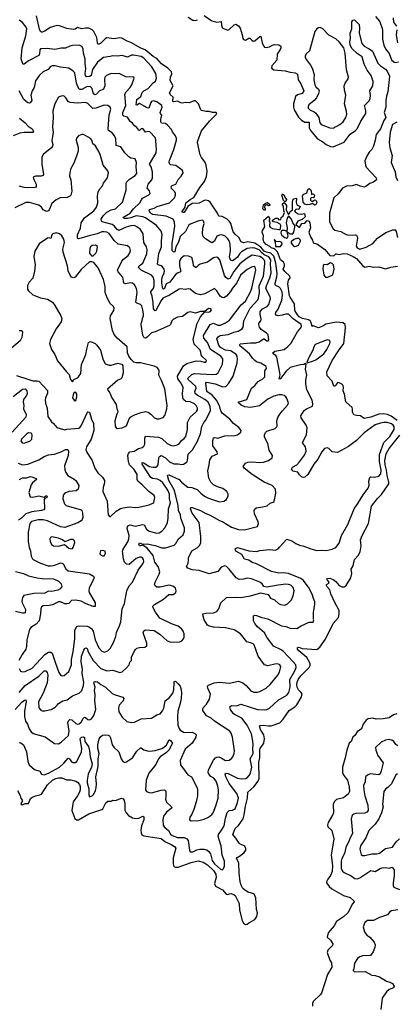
# Model space of a CAD drawing. Extents: x 2199565 to 2323334, y 894172 to 1018966.
# Tile 60 of 256: x 2254122 to 2258500, y 907804 to 919232. Entities that reach past the tile are written whole.
import ezdxf

# ---------------------------------------------------------------- set-up
doc = ezdxf.new("R2010")
doc.units = 0

msp = doc.modelspace()

# ---------------------------------------------------------------- linework, layer by layer
at = {"layer": '0CON10XD'}
for points in [[(2254115, 910844), (2254135, 910839), (2254168, 910815), (2254202, 910735), (2254217, 910627), (2254233, 910583), (2254295, 910531), (2254355, 910509), (2254376, 910476), (2254405, 910469), (2254455, 910488), (2254584, 910556), (2254635, 910603), (2254685, 910660), (2254700, 910655), (2254725, 910619), (2254739, 910609), (2254765, 910609), (2254785, 910622), (2254842, 910735), (2254844, 910775), (2254826, 910885), (2254828, 910895), (2254840, 910905), (2254865, 910908), (2254875, 910900), (2254880, 910855), (2254921, 910795), (2254935, 910745), (2254942, 910675), (2254964, 910595), (2254955, 910555), (2254919, 910475), (2254905, 910405), (2254905, 910375), (2254927, 910305), (2254924, 910234), (2254935, 910213), (2254965, 910222), (2254984, 910245), (2255003, 910285), (2255010, 910315), (2255015, 910365), (2255006, 910445), (2255034, 910565), (2255036, 910655), (2255045, 910715), (2255032, 910775), (2255031, 910815), (2255046, 910885), (2255065, 910913), (2255085, 910927), (2255105, 910930), (2255149, 910929), (2255165, 910920), (2255176, 910896), (2255196, 910815), (2255215, 910789), (2255274, 910735), (2255303, 910655), (2255321, 910621), (2255345, 910612), (2255365, 910617), (2255435, 910663), (2255485, 910744), (2255525, 910780), (2255535, 910780), (2255566, 910756), (2255607, 910747), (2255635, 910743), (2255695, 910750), (2255775, 910772), (2255795, 910783), (2255828, 910812), (2255855, 910868), (2255865, 910872), (2255875, 910867), (2255900, 910835), (2255856, 910755), (2255830, 910725), (2255754, 910676), (2255735, 910655), (2255704, 910586), (2255624, 910485), (2255592, 910405), (2255586, 910295), (2255596, 910276), (2255625, 910262), (2255655, 910259), (2255765, 910289), (2255805, 910294), (2255817, 910287), (2255821, 910275), (2255819, 910215), (2255817, 910185), (2255829, 910149), (2255886, 910096), (2255889, 910085), (2255884, 910075), (2255830, 910035), (2255795, 909987), (2255786, 909945), (2255791, 909885), (2255801, 909865), (2255850, 909820), (2255875, 909779), (2255894, 909765), (2255955, 909740), (2256035, 909740), (2256065, 909725), (2256079, 909705), (2256094, 909595), (2256105, 909574), (2256135, 909573), (2256182, 909598), (2256215, 909606), (2256265, 909604), (2256296, 909596), (2256319, 909579), (2256340, 909550), (2256358, 909475), (2256385, 909436), (2256455, 909371), (2256475, 909364), (2256485, 909368), (2256502, 909405), (2256502, 909465), (2256477, 909537), (2256462, 909645), (2256441, 909715), (2256430, 909755), (2256431, 909775), (2256477, 909835), (2256499, 909875), (2256515, 909965), (2256535, 910029), (2256555, 910054), (2256595, 910056), (2256625, 910074), (2256655, 910145), (2256665, 910195), (2256645, 910249), (2256557, 910367), (2256518, 910445), (2256512, 910478), (2256522, 910488), (2256545, 910484), (2256655, 910430), (2256695, 910420), (2256749, 910425), (2256766, 910434), (2256790, 910460), (2256804, 910486), (2256820, 910555), (2256802, 910655), (2256834, 910716), (2256831, 910775), (2256836, 910816), (2256830, 910860), (2256815, 910945), (2256765, 911045), (2256705, 911124), (2256625, 911162), (2256607, 911177), (2256572, 911225), (2256563, 911257), (2256585, 911272), (2256645, 911269), (2256693, 911287), (2256885, 911224), (2256967, 911223), (2256995, 911227), (2257025, 911240), (2257127, 911335), (2257228, 911392), (2257252, 911425), (2257265, 911485), (2257261, 911575), (2257319, 911675), (2257335, 911715), (2257330, 911745), (2257300, 911780), (2257185, 911901), (2257155, 911923), (2257071, 911961), (2256995, 912065), (2256967, 912115), (2256888, 912185), (2256854, 912225), (2256840, 912255), (2256838, 912312), (2256855, 912319), (2256875, 912317), (2256935, 912294), (2257005, 912279), (2257167, 912197), (2257215, 912190), (2257265, 912169), (2257342, 912165), (2257395, 912198), (2257485, 912240), (2257535, 912240), (2257542, 912265), (2257538, 912275), (2257538, 912355), (2257554, 912445), (2257551, 912475), (2257538, 912515), (2257522, 912565), (2257479, 912645), (2257415, 912725), (2257390, 912745), (2257245, 912804), (2257185, 912811), (2257135, 912809), (2257049, 912829), (2256875, 912916), (2256825, 912933), (2256785, 912958), (2256735, 912972), (2256703, 913023), (2256633, 913065), (2256628, 913085), (2256631, 913095), (2256653, 913107), (2256785, 913068), (2256875, 913059), (2256915, 913072), (2257025, 913084), (2257095, 913077), (2257125, 913091), (2257141, 913109), (2257226, 913204), (2257285, 913185), (2257332, 913152), (2257373, 913133), (2257425, 913122), (2257505, 913089), (2257575, 913073), (2257635, 913076), (2257685, 913071), (2257755, 913086), (2257795, 913108), (2257834, 913155), (2257862, 913245), (2257937, 913373), (2258010, 913555), (2258053, 913615), (2258113, 913717), (2258174, 913795), (2258184, 913825), (2258180, 913875), (2258191, 913919), (2258205, 913928), (2258245, 913923), (2258295, 913934), (2258318, 913962), (2258322, 914005), (2258303, 914105), (2258305, 914185), (2258356, 914325), (2258425, 914395), (2258474, 914475), (2258475, 914505), (2258463, 914525), (2258445, 914540), (2258395, 914555), (2258355, 914558), (2258315, 914551), (2258255, 914528), (2258125, 914436), (2258035, 914349), (2257943, 914277), (2257815, 914209), (2257755, 914217), (2257714, 914255), (2257695, 914264), (2257665, 914254), (2257635, 914216), (2257589, 914131), (2257540, 914075), (2257473, 913955), (2257436, 913924), (2257415, 913920), (2257396, 913926), (2257375, 913948), (2257355, 913980), (2257302, 913992), (2257280, 914015), (2257291, 914039), (2257344, 914065), (2257375, 914100), (2257433, 914177), (2257451, 914225), (2257445, 914275), (2257419, 914305), (2257409, 914325), (2257454, 914415), (2257464, 914495), (2257451, 914525), (2257392, 914612), (2257390, 914635), (2257428, 914695), (2257455, 914714), (2257524, 914746), (2257531, 914775), (2257523, 914815), (2257460, 914935), (2257448, 915005), (2257449, 915051), (2257459, 915105), (2257444, 915176), (2257450, 915235), (2257445, 915240), (2257425, 915230), (2257385, 915227), (2257265, 915195), (2257219, 915151), (2257155, 915067), (2257145, 915059), (2257137, 915065), (2257148, 915112), (2257147, 915135), (2257112, 915315), (2257100, 915335), (2257069, 915355), (2257066, 915365), (2257086, 915385), (2257195, 915404), (2257240, 915440), (2257275, 915475), (2257351, 915609), (2257389, 915655), (2257397, 915675), (2257392, 915695), (2257300, 915760), (2257245, 915813), (2257215, 915815), (2257172, 915802), (2257125, 915793), (2257103, 915803), (2257096, 915815), (2257101, 915835), (2257127, 915873), (2257168, 915975), (2257178, 916035), (2257171, 916075), (2257155, 916113), (2257135, 916133), (2257102, 916142), (2257091, 916155), (2257090, 916175), (2257112, 916248), (2257116, 916285), (2257100, 916405), (2257075, 916487), (2257041, 916521), (2256992, 916532), (2256965, 916546), (2256925, 916590), (2256855, 916639), (2256775, 916652), (2256723, 916643), (2256695, 916654), (2256668, 916705), (2256625, 916742), (2256605, 916768), (2256575, 916865), (2256560, 916890), (2256535, 916915), (2256475, 916948), (2256435, 916951), (2256421, 916985), (2256335, 917115), (2256315, 917129), (2256287, 917137), (2256265, 917133), (2256208, 917102), (2256125, 917100), (2256077, 917065), (2256035, 916993), (2256015, 916994), (2256011, 917005), (2256044, 917055), (2256054, 917105), (2256104, 917145), (2256145, 917169), (2256214, 917285), (2256271, 917355), (2256294, 917414), (2256301, 917469), (2256289, 917545), (2256273, 917583), (2256235, 917632), (2256220, 917665), (2256190, 917805), (2256192, 917825), (2256234, 917944), (2256327, 918053), (2256411, 918135), (2256414, 918145), (2256405, 918156), (2256365, 918156), (2256325, 918167), (2256285, 918165), (2256235, 918179), (2256227, 918187), (2256201, 918255), (2256165, 918290), (2256145, 918291), (2256095, 918269), (2256045, 918272), (2256015, 918264), (2255995, 918267), (2255955, 918285), (2255915, 918277), (2255901, 918281), (2255904, 918334), (2255870, 918365), (2255864, 918385), (2255904, 918465), (2255871, 918525), (2255874, 918565), (2255890, 918605), (2255886, 918625), (2255845, 918668), (2255771, 918721), (2255715, 918782), (2255675, 918805), (2255581, 918881), (2255530, 918900), (2255415, 918968), (2255372, 918982), (2255308, 919018), (2255285, 919022), (2255215, 919009), (2255135, 919020), (2255115, 919009), (2255065, 918958), (2255035, 918944), (2255025, 918962), (2255018, 919025), (2254985, 919095), (2254966, 919116), (2254925, 919132), (2254886, 919134), (2254845, 919126), (2254795, 919140), (2254768, 919122), (2254745, 919120), (2254671, 919131), (2254585, 919160), (2254555, 919163), (2254475, 919142), (2254415, 919097), (2254385, 919086), (2254375, 919089), (2254365, 919096), (2254353, 919123), (2254319, 919275)], [(2256082, 919262), (2256135, 919228), (2256165, 919223), (2256188, 919232)], [(2256265, 919280), (2256355, 919220), (2256415, 919204), (2256465, 919210), (2256467, 919167), (2256475, 919143), (2256485, 919133), (2256542, 919112), (2256555, 919117), (2256615, 919174), (2256635, 919179), (2256665, 919159), (2256683, 919133), (2256709, 919055), (2256714, 919014), (2256722, 919002), (2256745, 918996), (2256785, 919018), (2256796, 919016), (2256820, 918995), (2256835, 918982), (2256855, 918987), (2256915, 919038), (2256925, 919040), (2256942, 918965), (2256955, 918929), (2256967, 918915), (2256985, 918911), (2257025, 918918), (2257062, 918938), (2257085, 918944), (2257135, 918939), (2257157, 918925), (2257159, 918905), (2257150, 918885), (2257115, 918832), (2257109, 918761), (2257051, 918695), (2257050, 918675), (2257055, 918662), (2257075, 918649), (2257209, 918639), (2257265, 918623), (2257325, 918616), (2257351, 918601), (2257358, 918535), (2257385, 918495), (2257425, 918405), (2257405, 918377), (2257351, 918359), (2257329, 918341), (2257305, 918255), (2257306, 918215), (2257314, 918184), (2257361, 918101), (2257396, 918065), (2257435, 918044), (2257485, 918041), (2257487, 917975), (2257502, 917945), (2257585, 917851), (2257646, 917816), (2257685, 917783), (2257735, 917759), (2257765, 917755), (2257895, 917809), (2257965, 917902), (2258026, 917945), (2258045, 917965), (2258088, 918055), (2258145, 918145), (2258145, 918175), (2258131, 918235), (2258181, 918285), (2258196, 918315), (2258199, 918355), (2258191, 918405), (2258228, 918465), (2258232, 918515), (2258208, 918585), (2258162, 918645), (2258126, 918716)], [(2258258, 919268), (2258303, 919215), (2258335, 919133), (2258340, 919105), (2258340, 919005), (2258354, 918935), (2258374, 918894), (2258415, 918838), (2258445, 918766), (2258475, 918738), (2258495, 918735), (2258525, 918744)], [(2256945, 913578), (2257000, 913590), (2257035, 913619), (2257069, 913631), (2257079, 913641), (2257101, 913735), (2257094, 913785), (2257057, 913827), (2256965, 913863), (2256824, 913955), (2256730, 914025), (2256718, 914045), (2256748, 914085), (2256773, 914097), (2256815, 914101), (2256915, 914091), (2256955, 914097), (2257015, 914115), (2257058, 914145), (2257060, 914175), (2257022, 914235), (2257007, 914315), (2256968, 914385), (2256967, 914415), (2256978, 914442), (2256994, 914456), (2257092, 914488), (2257111, 914505), (2257116, 914515), (2257112, 914575), (2257122, 914615), (2257145, 914655), (2257177, 914693), (2257235, 914757), (2257246, 914785), (2257228, 914835), (2257214, 914854), (2257195, 914871), (2257165, 914878), (2257135, 914879), (2257075, 914864), (2257005, 914828), (2256908, 914752), (2256805, 914731), (2256738, 914738), (2256698, 914758), (2256666, 914785), (2256664, 914795), (2256672, 914798), (2256764, 914825), (2256816, 914955), (2256857, 914985), (2256895, 915034), (2256949, 915065), (2256970, 915085), (2256972, 915155), (2256990, 915185), (2256987, 915205), (2256977, 915215), (2256925, 915244), (2256875, 915261), (2256855, 915277), (2256827, 915305), (2256795, 915355), (2256743, 915395), (2256682, 915445), (2256676, 915455), (2256685, 915468), (2256805, 915481), (2256865, 915481), (2256906, 915495), (2256955, 915529), (2256965, 915529), (2256995, 915504), (2257011, 915505), (2257017, 915515), (2257010, 915575), (2256990, 915595), (2256927, 915637), (2256909, 915665), (2256900, 915695), (2256902, 915708), (2256924, 915735), (2256929, 915755), (2256916, 915816), (2256919, 915845), (2256944, 915876), (2256997, 915905), (2257018, 915925), (2257037, 915995), (2257035, 916015), (2256989, 916095), (2256984, 916115), (2256991, 916145), (2257030, 916235), (2257045, 916295), (2257037, 916395), (2257041, 916445), (2257019, 916479), (2256965, 916502), (2256935, 916526), (2256905, 916559), (2256855, 916582), (2256825, 916585), (2256765, 916576), (2256701, 916539), (2256676, 916515), (2256652, 916475), (2256615, 916445), (2256595, 916434), (2256576, 916436), (2256561, 916475), (2256572, 916555), (2256568, 916625), (2256556, 916665), (2256540, 916690), (2256505, 916725), (2256466, 916734), (2256445, 916732), (2256412, 916718), (2256385, 916662), (2256355, 916644), (2256335, 916652), (2256280, 916690), (2256253, 916715), (2256245, 916745), (2256249, 916811), (2256266, 916865), (2256259, 916895), (2256245, 916906), (2256205, 916899), (2256105, 916857), (2256086, 916844), (2256048, 916772), (2255987, 916715), (2255969, 916649), (2255937, 916595), (2255925, 916539), (2255915, 916532), (2255893, 916555), (2255894, 916636), (2255926, 916835), (2255923, 916883), (2255905, 916915), (2255825, 916951), (2255665, 916970), (2255644, 916985), (2255625, 917015), (2255632, 917028), (2255685, 917044), (2255718, 917062), (2255864, 917105), (2255921, 917165), (2255934, 917195), (2255933, 917215), (2255924, 917235), (2255885, 917271), (2255881, 917295), (2255895, 917309), (2255937, 917325), (2255964, 917376), (2255999, 917415), (2256024, 917455), (2256020, 917475), (2256011, 917485), (2255935, 917538), (2255875, 917549), (2255866, 917556), (2255861, 917575), (2255864, 917596), (2255914, 917725), (2255946, 917835), (2255946, 917855), (2255934, 917885), (2255899, 917929), (2255885, 917959), (2255845, 918004), (2255815, 918028), (2255772, 918032), (2255761, 918045), (2255761, 918075), (2255776, 918125), (2255757, 918145), (2255756, 918155), (2255779, 918215), (2255776, 918235), (2255715, 918277), (2255675, 918290), (2255655, 918283), (2255645, 918272), (2255624, 918206), (2255605, 918210), (2255515, 918259), (2255485, 918241), (2255477, 918245), (2255484, 918305), (2255529, 918341), (2255544, 918386), (2255565, 918405), (2255615, 918433), (2255675, 918498), (2255702, 918518), (2255713, 918555), (2255706, 918606), (2255658, 918685), (2255565, 918785), (2255535, 918804), (2255445, 918822), (2255421, 918819), (2255375, 918799), (2255315, 918815), (2255255, 918807), (2255205, 918812), (2255175, 918803), (2255097, 918795), (2255025, 918741), (2254969, 918655), (2254951, 918585), (2254935, 918574), (2254900, 918570), (2254885, 918585), (2254882, 918605), (2254891, 918665), (2254882, 918725), (2254882, 918775), (2254862, 918845), (2254861, 918895), (2254845, 918922), (2254816, 918936), (2254735, 918931), (2254705, 918925), (2254655, 918901), (2254605, 918900), (2254532, 918888), (2254445, 918898), (2254365, 918894), (2254355, 918884), (2254353, 918835), (2254344, 918816), (2254225, 918755), (2254175, 918714), (2254161, 918711), (2254140, 918775), (2254150, 918905), (2254193, 919045), (2254204, 919125), (2254196, 919145), (2254155, 919199), (2254115, 919228)], [(2258126, 918716), (2258101, 918801), (2258045, 918840), (2257985, 918892), (2257964, 918935), (2257961, 918975), (2257969, 919015), (2257964, 919075), (2257984, 919125), (2257983, 919207), (2257993, 919227), (2258015, 919230), (2258066, 919175), (2258072, 919135), (2258068, 919075), (2258097, 918957), (2258125, 918926), (2258185, 918893), (2258221, 918865), (2258285, 918729), (2258316, 918696), (2258375, 918659), (2258392, 918635), (2258422, 918575), (2258401, 918395), (2258385, 918345), (2258377, 918295), (2258378, 918215), (2258358, 918155), (2258379, 918095), (2258355, 918062), (2258314, 917965), (2258265, 917899), (2258255, 917833), (2258234, 917766), (2258215, 917725), (2258185, 917695), (2258155, 917648), (2258134, 917595), (2258140, 917545), (2258150, 917520), (2258266, 917395), (2258269, 917375), (2258233, 917345), (2258191, 917329), (2258145, 917296), (2258125, 917289), (2258078, 917298), (2258035, 917321), (2257985, 917304), (2257920, 917300), (2257875, 917277), (2257825, 917211), (2257775, 917163), (2257722, 916985), (2257724, 916885), (2257764, 916805), (2257785, 916788), (2257855, 916773), (2257917, 916737), (2257945, 916732), (2258025, 916736), (2258035, 916730), (2258046, 916715), (2258049, 916695), (2258034, 916605), (2258046, 916585), (2258075, 916569), (2258150, 916590), (2258225, 916636), (2258282, 916698), (2258377, 916763), (2258458, 916792), (2258485, 916794), (2258499, 916775), (2258512, 916705)], [(2258464, 919255), (2258468, 919205), (2258500, 919155)], [(2257765, 917973), (2257845, 918014), (2257883, 918047), (2257914, 918095), (2257924, 918135), (2257922, 918165), (2257897, 918255), (2257913, 918355), (2257898, 918415), (2257894, 918465), (2257904, 918495), (2257940, 918545), (2257944, 918565), (2257919, 918649), (2257907, 918845), (2257889, 918905), (2257836, 918976), (2257795, 919009), (2257715, 919051), (2257645, 919126), (2257615, 919140), (2257595, 919139), (2257575, 919127), (2257552, 919095), (2257490, 918870), (2257451, 918835), (2257441, 918809), (2257441, 918795), (2257456, 918765), (2257504, 918704), (2257521, 918671), (2257544, 918595), (2257542, 918535), (2257553, 918475), (2257565, 918451), (2257596, 918426), (2257603, 918405), (2257597, 918375), (2257571, 918325), (2257545, 918293), (2257484, 918245), (2257474, 918225), (2257476, 918205), (2257495, 918184), (2257545, 918162), (2257566, 918146), (2257600, 918095), (2257611, 918035), (2257625, 918015), (2257726, 917976), (2257765, 917973)], [(2258504, 919116), (2258496, 919055), (2258514, 918965)], [(2254115, 911422), (2254184, 911506), (2254345, 911614), (2254405, 911673), (2254425, 911674), (2254440, 911655), (2254449, 911625), (2254440, 911535), (2254394, 911415), (2254341, 911315), (2254346, 911246), (2254368, 911218), (2254385, 911210), (2254415, 911210), (2254486, 911224), (2254535, 911254), (2254556, 911275), (2254575, 911295), (2254623, 911325), (2254675, 911339), (2254735, 911385), (2254815, 911415), (2254845, 911445), (2254863, 911505), (2254867, 911543), (2254848, 911645), (2254851, 911695), (2254838, 911778), (2254839, 911845), (2254876, 911935), (2254895, 911940), (2254905, 911934), (2254917, 911895), (2254975, 911795), (2255065, 911702), (2255135, 911673), (2255205, 911682), (2255285, 911656), (2255315, 911663), (2255360, 911705), (2255394, 911746), (2255403, 911775), (2255422, 911795), (2255422, 911835), (2255451, 911899), (2255467, 911923), (2255485, 911936), (2255515, 911946), (2255575, 911948), (2255598, 911965), (2255600, 911995), (2255556, 912115), (2255565, 912140), (2255585, 912150), (2255685, 912144), (2255752, 912102), (2255835, 912023), (2255877, 912007), (2255985, 912012), (2256008, 912022), (2256027, 912045), (2256034, 912065), (2256034, 912105), (2256024, 912135), (2256005, 912160), (2255965, 912193), (2255885, 912220), (2255752, 912285), (2255700, 912355), (2255674, 912405), (2255671, 912425), (2255687, 912445), (2255795, 912506), (2255855, 912562), (2255905, 912562), (2255937, 912585), (2255942, 912605), (2255932, 912635), (2255910, 912655), (2255876, 912666), (2255855, 912668), (2255755, 912644), (2255716, 912646), (2255695, 912660), (2255689, 912675), (2255696, 912705), (2255745, 912795), (2255750, 912825), (2255731, 912885), (2255693, 912935), (2255673, 913013), (2255605, 913100), (2255555, 913134), (2255525, 913125), (2255515, 913127), (2255506, 913145), (2255515, 913161), (2255555, 913146), (2255605, 913149), (2255695, 913129), (2255775, 913103), (2255815, 913102), (2255916, 913135), (2255935, 913154), (2255966, 913205), (2256021, 913255), (2256036, 913296), (2256036, 913334), (2255995, 913445), (2255991, 913485), (2255967, 913535), (2255963, 913595), (2255936, 913704), (2255917, 913777), (2255857, 913885), (2255842, 913925), (2255841, 913945), (2255855, 913950), (2255975, 913897), (2256001, 913865), (2256075, 913805), (2256121, 913801), (2256185, 913781), (2256226, 913735), (2256271, 913701), (2256315, 913677), (2256445, 913636), (2256495, 913644), (2256526, 913665), (2256546, 913705), (2256546, 913725), (2256530, 913755), (2256485, 913792), (2256420, 913810), (2256376, 913835), (2256345, 913865), (2256319, 913909), (2256309, 913995), (2256326, 914065), (2256331, 914125), (2256359, 914165), (2256420, 914195), (2256416, 914216), (2256367, 914285), (2256367, 914345), (2256375, 914378), (2256385, 914383), (2256425, 914374), (2256505, 914404), (2256625, 914407), (2256655, 914414), (2256692, 914445), (2256698, 914465), (2256669, 914499), (2256606, 914546), (2256566, 914596), (2256474, 914664), (2256462, 914685), (2256439, 914759), (2256409, 914815), (2256358, 914875), (2256298, 914918), (2256284, 915015), (2256295, 915024), (2256315, 915022), (2256395, 915005), (2256485, 914970), (2256517, 914973), (2256554, 915015), (2256604, 915095), (2256648, 915248), (2256653, 915295), (2256648, 915325), (2256637, 915345), (2256575, 915387), (2256515, 915396), (2256455, 915429), (2256435, 915455), (2256414, 915527), (2256429, 915551), (2256451, 915565), (2256545, 915577), (2256610, 915605), (2256663, 915617), (2256707, 915643), (2256718, 915665), (2256727, 915735), (2256802, 915885), (2256892, 915985), (2256908, 916062), (2256906, 916145), (2256954, 916256), (2256972, 916398), (2256971, 916425), (2256963, 916445), (2256945, 916465), (2256915, 916484), (2256825, 916499), (2256765, 916465), (2256680, 916400), (2256611, 916309), (2256565, 916230), (2256545, 916221), (2256518, 916238), (2256502, 916262), (2256448, 916445), (2256425, 916473), (2256405, 916477), (2256375, 916469), (2256305, 916418), (2256221, 916395), (2256195, 916379), (2256175, 916356), (2256165, 916354), (2256144, 916374), (2256140, 916415), (2256121, 916471), (2256085, 916489), (2256035, 916490), (2255998, 916465), (2255981, 916435), (2255980, 916375), (2255993, 916325), (2255990, 916305), (2255955, 916292), (2255935, 916278), (2255869, 916185), (2255824, 916165), (2255805, 916111), (2255795, 916106), (2255785, 916114), (2255773, 916175), (2255774, 916216), (2255780, 916250), (2255803, 916295), (2255806, 916315), (2255800, 916335), (2255782, 916362), (2255765, 916375), (2255731, 916385), (2255723, 916395), (2255741, 916519), (2255769, 916595), (2255770, 916665), (2255779, 916735), (2255766, 916776), (2255711, 916845), (2255585, 916931), (2255555, 916945), (2255475, 916954), (2255415, 916932), (2255375, 916924), (2255342, 916925), (2255322, 916935), (2255405, 916985), (2255444, 917036), (2255518, 917105), (2255539, 917141), (2255551, 917159), (2255622, 917198), (2255638, 917215), (2255629, 917245), (2255602, 917275), (2255616, 917325), (2255658, 917375), (2255664, 917395), (2255665, 917465), (2255650, 917525), (2255632, 917555), (2255708, 917685), (2255714, 917734), (2255708, 917765), (2255706, 917836), (2255696, 917866), (2255635, 917929), (2255616, 917936), (2255585, 917928), (2255555, 917971), (2255535, 917965), (2255515, 917946), (2255505, 917950), (2255485, 917982), (2255455, 918002), (2255432, 918032), (2255405, 918049), (2255375, 918102), (2255332, 918112), (2255322, 918122), (2255319, 918155), (2255354, 918235), (2255343, 918367), (2255358, 918395), (2255406, 918444), (2255425, 918477), (2255453, 918555), (2255450, 918565), (2255355, 918568), (2255277, 918607), (2255235, 918603), (2255185, 918608), (2255132, 918585), (2255113, 918565), (2255108, 918542), (2255110, 918465), (2255096, 918425), (2255045, 918401), (2255015, 918368), (2254995, 918361), (2254977, 918385), (2254966, 918435), (2254945, 918451), (2254905, 918455), (2254845, 918421), (2254825, 918422), (2254810, 918430), (2254782, 918495), (2254761, 918615), (2254745, 918636), (2254695, 918669), (2254595, 918680), (2254535, 918698), (2254505, 918697), (2254482, 918688), (2254452, 918655), (2254395, 918625), (2254351, 918589), (2254305, 918524), (2254291, 918445), (2254268, 918405), (2254252, 918355), (2254264, 918296), (2254245, 918267), (2254235, 918263), (2254215, 918269), (2254170, 918305), (2254115, 918405)], [(2254115, 911702), (2254131, 911671), (2254155, 911662), (2254185, 911666), (2254268, 911705), (2254415, 911866), (2254455, 911890), (2254485, 911891), (2254501, 911881), (2254535, 911775), (2254578, 911655), (2254601, 911621), (2254615, 911618), (2254638, 911622), (2254695, 911665), (2254724, 911745), (2254725, 911805), (2254743, 911895), (2254762, 912045), (2254761, 912145), (2254785, 912188), (2254805, 912195), (2254905, 912194), (2254927, 912187), (2254956, 912165), (2254976, 912135), (2255001, 912035), (2255043, 911943), (2255075, 911903), (2255105, 911892), (2255145, 911908), (2255175, 911934), (2255213, 912005), (2255241, 912075), (2255249, 912121), (2255282, 912195), (2255296, 912245), (2255312, 912395), (2255340, 912455), (2255368, 912605), (2255395, 912660), (2255433, 912705), (2255498, 912842), (2255553, 912915), (2255563, 912945), (2255561, 912965), (2255548, 912985), (2255535, 912993), (2255515, 912994), (2255475, 912978), (2255395, 912907), (2255363, 912913), (2255342, 912935), (2255328, 912975), (2255318, 913065), (2255325, 913085), (2255380, 913170), (2255391, 913205), (2255393, 913245), (2255373, 913325), (2255374, 913345), (2255385, 913360), (2255405, 913368), (2255465, 913353), (2255555, 913374), (2255570, 913370), (2255595, 913319), (2255625, 913294), (2255715, 913273), (2255745, 913278), (2255775, 913297), (2255812, 913338), (2255839, 913395), (2255848, 913445), (2255851, 913555), (2255873, 913625), (2255864, 913675), (2255865, 913725), (2255845, 913772), (2255785, 913855), (2255755, 913885), (2255725, 913900), (2255665, 913905), (2255645, 913918), (2255545, 914074), (2255545, 914094), (2255565, 914090), (2255625, 914048), (2255675, 914037), (2255705, 914039), (2255721, 914049), (2255732, 914065), (2255738, 914145), (2255746, 914164), (2255765, 914174), (2255815, 914145), (2255865, 914102), (2255915, 914077), (2255965, 914078), (2256005, 914070), (2256027, 914075), (2256068, 914102), (2256074, 914116), (2256081, 914189), (2256130, 914240), (2256189, 914341), (2256222, 914425), (2256238, 914512), (2256263, 914557), (2256286, 914585), (2256338, 914695), (2256337, 914745), (2256307, 914795), (2256274, 914825), (2256183, 914873), (2256161, 914895), (2256158, 914915), (2256175, 914955), (2256170, 914975), (2256080, 915055), (2256075, 915065), (2256079, 915075), (2256122, 915115), (2256155, 915127), (2256365, 915114), (2256405, 915119), (2256427, 915135), (2256478, 915235), (2256485, 915275), (2256482, 915295), (2256460, 915325), (2256338, 915405), (2256304, 915485), (2256261, 915535), (2256258, 915565), (2256335, 915695), (2256375, 915708), (2256425, 915687), (2256455, 915685), (2256515, 915713), (2256562, 915745), (2256695, 915924), (2256745, 915965), (2256805, 916075), (2256821, 916115), (2256867, 916323), (2256858, 916358), (2256846, 916366), (2256815, 916360), (2256765, 916333), (2256690, 916265), (2256644, 916176), (2256596, 916115), (2256574, 916076), (2256525, 916022), (2256495, 916004), (2256475, 916006), (2256453, 916023), (2256415, 916086), (2256385, 916111), (2256275, 916052), (2256225, 916040), (2256164, 916054), (2256105, 916103), (2256085, 916107), (2256045, 916099), (2255995, 916110), (2255975, 916106), (2255865, 916036), (2255785, 915999), (2255765, 915973), (2255705, 915858), (2255695, 915853), (2255679, 915875), (2255675, 915950), (2255663, 916025), (2255648, 916065), (2255648, 916075), (2255676, 916115), (2255686, 916145), (2255684, 916205), (2255675, 916242), (2255655, 916265), (2255535, 916325), (2255501, 916355), (2255511, 916375), (2255554, 916406), (2255600, 916515), (2255602, 916565), (2255595, 916595), (2255563, 916645), (2255558, 916745), (2255525, 916798), (2255485, 916828), (2255455, 916842), (2255415, 916841), (2255359, 916825), (2255275, 916785), (2255255, 916796), (2255219, 916839), (2255196, 916856), (2255080, 916885), (2255071, 916895), (2255070, 916915), (2255093, 916955), (2255135, 917000), (2255184, 917025), (2255235, 917038), (2255318, 917115), (2255360, 917255), (2255358, 917332), (2255363, 917345), (2255397, 917383), (2255465, 917422), (2255483, 917445), (2255475, 917525), (2255480, 917575), (2255465, 917616), (2255415, 917624), (2255389, 917639), (2255346, 917686), (2255298, 917758), (2255243, 917773), (2255238, 917848), (2255224, 917885), (2255198, 917918), (2255156, 917945), (2255152, 917965), (2255163, 918125), (2255180, 918195), (2255175, 918218), (2255145, 918235), (2255105, 918240), (2255006, 918205), (2254972, 918202), (2254915, 918259), (2254885, 918270), (2254795, 918264), (2254710, 918270), (2254685, 918284), (2254657, 918327), (2254635, 918348), (2254604, 918346), (2254575, 918333), (2254530, 918255), (2254508, 918175), (2254512, 918095), (2254504, 917986), (2254510, 917925), (2254496, 917825), (2254506, 917785), (2254505, 917765), (2254492, 917745), (2254399, 917671), (2254379, 917635), (2254379, 917555), (2254400, 917435), (2254394, 917425), (2254372, 917415), (2254304, 917416), (2254280, 917405), (2254285, 917377), (2254314, 917325), (2254314, 917296), (2254306, 917283), (2254208, 917282), (2254175, 917283), (2254115, 917301)], [(2254121, 918091), (2254185, 918035), (2254220, 917995), (2254266, 917966), (2254282, 917935), (2254275, 917922), (2254175, 917923), (2254125, 917914), (2254045, 917885)], [(2258505, 918043), (2258457, 918015), (2258427, 917925), (2258418, 917805), (2258425, 917745), (2258451, 917655), (2258441, 917575), (2258485, 917465), (2258495, 917409), (2258512, 917365)], [(2255175, 913462), (2255244, 913526), (2255294, 913557), (2255323, 913567), (2255395, 913580), (2255469, 913571), (2255505, 913574), (2255625, 913602), (2255671, 913619), (2255681, 913629), (2255693, 913685), (2255685, 913711), (2255624, 913755), (2255547, 913835), (2255494, 913875), (2255488, 913895), (2255488, 913955), (2255452, 914012), (2255399, 914065), (2255385, 914105), (2255379, 914175), (2255385, 914198), (2255401, 914215), (2255456, 914225), (2255495, 914252), (2255545, 914265), (2255565, 914281), (2255577, 914305), (2255575, 914375), (2255585, 914400), (2255735, 914385), (2255775, 914373), (2255835, 914313), (2255875, 914292), (2255905, 914286), (2255952, 914298), (2255975, 914311), (2256001, 914349), (2256035, 914371), (2256053, 914395), (2256071, 914475), (2256074, 914556), (2256105, 914619), (2256177, 914685), (2256187, 914705), (2256188, 914725), (2256174, 914755), (2256153, 914775), (2256105, 914798), (2256052, 914802), (2256025, 914825), (2256018, 914845), (2256014, 914895), (2256024, 914965), (2255998, 915015), (2255961, 915065), (2255955, 915095), (2256025, 915214), (2256065, 915243), (2256175, 915271), (2256228, 915268), (2256265, 915256), (2256285, 915259), (2256294, 915275), (2256244, 915324), (2256232, 915342), (2256229, 915375), (2256219, 915395), (2256149, 915465), (2256139, 915525), (2256185, 915705), (2256222, 915785), (2256275, 915840), (2256315, 915838), (2256340, 915845), (2256350, 915865), (2256342, 915875), (2256315, 915880), (2256275, 915847), (2256225, 915847), (2256165, 915824), (2256105, 915841), (2256077, 915835), (2256015, 915786), (2255955, 915779), (2255905, 915751), (2255892, 915738), (2255876, 915695), (2255865, 915683), (2255695, 915610), (2255655, 915599), (2255605, 915548), (2255585, 915536), (2255570, 915540), (2255555, 915570), (2255533, 915693), (2255533, 915707), (2255547, 915735), (2255549, 915765), (2255562, 915795), (2255562, 915815), (2255555, 915865), (2255540, 915910), (2255525, 915927), (2255483, 915943), (2255472, 915955), (2255487, 916065), (2255481, 916111), (2255456, 916155), (2255434, 916174), (2255405, 916177), (2255355, 916167), (2255333, 916173), (2255320, 916245), (2255266, 916306), (2255257, 916325), (2255309, 916431), (2255327, 916453), (2255382, 916495), (2255404, 916525), (2255409, 916555), (2255403, 916583), (2255375, 916606), (2255265, 916627), (2255220, 916670), (2255162, 916752), (2255135, 916765), (2255105, 916771), (2255075, 916769), (2255022, 916748), (2254915, 916721), (2254835, 916695), (2254805, 916689), (2254795, 916695), (2254794, 916735), (2254827, 916813), (2254838, 916875), (2254875, 916932), (2254985, 917015), (2255014, 917055), (2255032, 917105), (2255026, 917185), (2255034, 917236), (2255052, 917268), (2255086, 917305), (2255096, 917335), (2255142, 917395), (2255156, 917456), (2255147, 917477), (2255092, 917545), (2255063, 917655), (2255047, 917695), (2255005, 917769), (2254972, 917792), (2254962, 917832), (2254944, 917854), (2254865, 917899), (2254845, 917899), (2254805, 917883), (2254784, 917856), (2254780, 917835), (2254800, 917750), (2254800, 917705), (2254783, 917647), (2254752, 917565), (2254718, 917505), (2254705, 917460), (2254702, 917415), (2254716, 917374), (2254728, 917242), (2254718, 917195), (2254705, 917182), (2254675, 917169), (2254594, 917166), (2254545, 917141), (2254495, 917098), (2254465, 917024), (2254455, 917012), (2254435, 917004), (2254395, 917025), (2254374, 917055), (2254345, 917078), (2254235, 917112), (2254195, 917111), (2254065, 917050)], [(2257215, 917120), (2257200, 917120), (2257190, 917135), (2257168, 917195), (2257175, 917210), (2257196, 917196), (2257202, 917172), (2257223, 917145), (2257215, 917120)], [(2257548, 917078), (2257525, 917100), (2257495, 917086), (2257464, 917084), (2257435, 917092), (2257418, 917115), (2257408, 917185), (2257417, 917203), (2257459, 917221), (2257470, 917260), (2257485, 917273), (2257510, 917250), (2257512, 917202), (2257535, 917210), (2257547, 917195), (2257540, 917165), (2257513, 917167), (2257503, 917155), (2257503, 917135), (2257525, 917120), (2257548, 917142), (2257566, 917136), (2257574, 917115), (2257565, 917082), (2257548, 917078)], [(2258511, 914581), (2258440, 914630), (2258398, 914648), (2258345, 914657), (2258295, 914653), (2258205, 914620), (2258125, 914604), (2258085, 914633), (2258037, 914637), (2258007, 914647), (2257992, 914675), (2257992, 914715), (2257985, 914732), (2257913, 914795), (2257897, 914885), (2257882, 914925), (2257887, 914965), (2257882, 914985), (2257865, 915002), (2257835, 915018), (2257815, 915020), (2257795, 914990), (2257785, 914980), (2257775, 914980), (2257755, 915038), (2257695, 915098), (2257692, 915145), (2257755, 915275), (2257835, 915401), (2257888, 915472), (2257910, 915655), (2257907, 915695), (2257883, 915713), (2257805, 915721), (2257680, 915700), (2257645, 915675), (2257595, 915656), (2257535, 915680), (2257522, 915672), (2257511, 915715), (2257499, 915739), (2257480, 915750), (2257409, 915765), (2257372, 915785), (2257351, 915805), (2257319, 915855), (2257316, 915935), (2257265, 916010), (2257258, 916028), (2257239, 916165), (2257245, 916207), (2257264, 916235), (2257263, 916255), (2257205, 916308), (2257186, 916335), (2257201, 916375), (2257201, 916395), (2257188, 916418), (2257154, 916445), (2257118, 916538), (2257084, 916574), (2257045, 916584), (2257030, 916600), (2256985, 916622), (2256958, 916655), (2256951, 916679), (2256954, 916725), (2256940, 916765), (2256944, 916786), (2256973, 916827), (2256961, 916905), (2257015, 916950), (2257030, 916915), (2257022, 916908), (2257020, 916895), (2257028, 916885), (2257026, 916835), (2257033, 916825), (2257060, 916810), (2257133, 916797), (2257145, 916798), (2257152, 916805), (2257158, 916845), (2257150, 916860), (2257115, 916880), (2257070, 916885), (2257060, 916895), (2257060, 916905), (2257097, 916927), (2257117, 916927), (2257135, 916910), (2257158, 916912), (2257160, 916935), (2257184, 916956), (2257200, 916995), (2257192, 917015), (2257189, 917069), (2257178, 917085), (2257178, 917095), (2257195, 917110), (2257222, 917075), (2257220, 917025), (2257227, 917005), (2257245, 916970), (2257255, 916980), (2257266, 917004), (2257292, 917025), (2257291, 917105), (2257298, 917142), (2257308, 917152), (2257335, 917160), (2257340, 917155), (2257336, 917116), (2257342, 917085), (2257382, 917065), (2257365, 917028), (2257335, 917032), (2257318, 917015), (2257325, 917003), (2257360, 916980), (2257395, 916976), (2257431, 916981), (2257440, 916945), (2257405, 916912), (2257355, 916892), (2257330, 916855), (2257375, 916820), (2257402, 916868), (2257435, 916871), (2257465, 916900), (2257485, 916892), (2257494, 916875), (2257501, 916815), (2257484, 916765), (2257502, 916712), (2257526, 916675), (2257534, 916644), (2257585, 916628), (2257668, 916565), (2257726, 916496), (2257775, 916493), (2257795, 916513), (2257805, 916516), (2257835, 916508), (2257885, 916520), (2257930, 916515), (2258000, 916485), (2258035, 916461), (2258108, 916378), (2258135, 916360), (2258185, 916373), (2258235, 916359), (2258295, 916363), (2258375, 916341), (2258435, 916359), (2258515, 916370)], [(2256965, 917021), (2256949, 917035), (2256954, 917085), (2256985, 917108), (2257002, 917112), (2257028, 917088), (2257030, 917075), (2257015, 917070), (2256995, 917082), (2256973, 917077), (2256967, 917055), (2256976, 917035), (2256975, 917022), (2256965, 917021)], [(2257225, 916698), (2257235, 916704), (2257242, 916722), (2257231, 916769), (2257267, 916747), (2257295, 916746), (2257309, 916765), (2257320, 916825), (2257320, 916845), (2257295, 916873), (2257282, 916915), (2257255, 916948), (2257245, 916950), (2257231, 916929), (2257221, 916875), (2257232, 916815), (2257228, 916772), (2257205, 916784), (2257174, 916786), (2257163, 916777), (2257157, 916755), (2257170, 916730), (2257202, 916705), (2257225, 916698)], [(2255255, 914488), (2255315, 914494), (2255362, 914518), (2255395, 914598), (2255415, 914621), (2255455, 914644), (2255535, 914673), (2255585, 914683), (2255615, 914677), (2255646, 914655), (2255690, 914610), (2255715, 914598), (2255745, 914598), (2255788, 914615), (2255810, 914640), (2255832, 914715), (2255836, 914755), (2255808, 914948), (2255771, 915045), (2255740, 915105), (2255742, 915155), (2255737, 915177), (2255718, 915195), (2255685, 915209), (2255525, 915250), (2255475, 915248), (2255448, 915258), (2255418, 915288), (2255391, 915325), (2255376, 915365), (2255370, 915435), (2255254, 915534), (2255220, 915580), (2255200, 915625), (2255173, 915763), (2255176, 915795), (2255218, 915855), (2255220, 915885), (2255211, 915905), (2255175, 915939), (2255139, 916005), (2255117, 916065), (2255116, 916134), (2255098, 916215), (2255035, 916353), (2254985, 916412), (2254962, 916422), (2254935, 916420), (2254836, 916334), (2254768, 916245), (2254753, 916237), (2254725, 916242), (2254707, 916265), (2254686, 916316), (2254677, 916375), (2254626, 916535), (2254625, 916570), (2254641, 916645), (2254636, 916685), (2254610, 916725), (2254585, 916747), (2254545, 916757), (2254508, 916745), (2254497, 916735), (2254485, 916693), (2254465, 916699), (2254445, 916696), (2254349, 916631), (2254299, 916545), (2254288, 916485), (2254300, 916385), (2254296, 916314), (2254276, 916234), (2254233, 916185), (2254213, 916147), (2254212, 916105), (2254224, 916084), (2254275, 916040), (2254365, 916003), (2254445, 915990), (2254503, 915953), (2254532, 915915), (2254600, 915795), (2254610, 915765), (2254603, 915725), (2254547, 915645), (2254480, 915520), (2254470, 915475), (2254493, 915405), (2254531, 915345), (2254563, 915273), (2254666, 915146), (2254696, 915115), (2254713, 915055), (2254735, 915030), (2254750, 915055), (2254785, 915070), (2254805, 915086), (2254834, 915125), (2254840, 915230), (2254892, 915345), (2254902, 915408), (2254923, 915485), (2254945, 915497), (2254998, 915475), (2255020, 915455), (2255061, 915395), (2255089, 915295), (2255115, 915239), (2255163, 915223), (2255185, 915223), (2255264, 915244), (2255310, 915235), (2255322, 915215), (2255326, 915135), (2255309, 915075), (2255295, 915061), (2255263, 915047), (2255144, 914945), (2255145, 914932), (2255170, 914900), (2255192, 914842), (2255243, 914765), (2255251, 914715), (2255259, 914699), (2255263, 914677), (2255250, 914655), (2255228, 914575), (2255231, 914515), (2255242, 914495), (2255255, 914488)], [(2257155, 916600), (2257174, 916625), (2257169, 916645), (2257145, 916656), (2257102, 916652), (2257085, 916680), (2257080, 916675), (2257092, 916652), (2257095, 916600), (2257155, 916600)], [(2257315, 916601), (2257335, 916604), (2257364, 916616), (2257387, 916663), (2257386, 916675), (2257365, 916692), (2257345, 916694), (2257308, 916682), (2257276, 916655), (2257279, 916639), (2257300, 916610), (2257315, 916601)], [(2254975, 916490), (2255007, 916523), (2255018, 916545), (2255026, 916595), (2255023, 916605), (2255005, 916616), (2254965, 916612), (2254946, 916595), (2254936, 916575), (2254934, 916524), (2254955, 916490), (2254975, 916490)], [(2257705, 916242), (2257760, 916270), (2257778, 916335), (2257768, 916388), (2257755, 916402), (2257735, 916411), (2257695, 916388), (2257658, 916392), (2257648, 916372), (2257644, 916345), (2257656, 916265), (2257675, 916244), (2257705, 916242)], [(2254115, 915626), (2254148, 915625), (2254156, 915606), (2254147, 915545), (2254127, 915503), (2253951, 915355)], [(2257465, 915250), (2257475, 915252), (2257525, 915267), (2257565, 915286), (2257657, 915355), (2257693, 915405), (2257728, 915475), (2257731, 915495), (2257725, 915508), (2257695, 915516), (2257555, 915461), (2257540, 915435), (2257528, 915395), (2257474, 915295), (2257460, 915255), (2257465, 915250)], [(2254085, 915102), (2254215, 915059), (2254275, 915042), (2254325, 915041), (2254343, 915035), (2254445, 914928), (2254446, 914896), (2254423, 914845), (2254419, 914815), (2254423, 914783), (2254442, 914725), (2254449, 914625), (2254490, 914565), (2254516, 914545), (2254555, 914499), (2254645, 914472), (2254669, 914481), (2254808, 914492), (2254826, 914504), (2254840, 914525), (2254909, 914675), (2254915, 914682), (2254932, 914675), (2254955, 914595), (2254981, 914545), (2254983, 914465), (2254954, 914365), (2254897, 914275), (2254889, 914245), (2254894, 914225), (2254942, 914152), (2254959, 914125), (2254996, 914025), (2255032, 913972), (2255084, 913924), (2255106, 913885), (2255109, 913855), (2255092, 913802), (2255089, 913755), (2255139, 913645), (2255152, 913485), (2255164, 913464), (2255175, 913462)], [(2254045, 914859), (2254155, 914944), (2254185, 914946), (2254206, 914926), (2254209, 914895), (2254200, 914870), (2254166, 914825), (2254162, 914795), (2254171, 914755), (2254168, 914715), (2254198, 914648), (2254195, 914619), (2254035, 914445)], [(2254765, 914810), (2254775, 914813), (2254786, 914854), (2254785, 914885), (2254775, 914905), (2254765, 914910), (2254746, 914894), (2254737, 914845), (2254755, 914816), (2254765, 914810)], [(2254175, 914316), (2254195, 914323), (2254238, 914342), (2254264, 914365), (2254268, 914408), (2254264, 914425), (2254255, 914434), (2254225, 914436), (2254205, 914426), (2254144, 914365), (2254136, 914345), (2254151, 914321), (2254175, 914316)], [(2256785, 908749), (2256855, 908790), (2256880, 908825), (2256885, 908865), (2256876, 908905), (2256865, 909045), (2256845, 909085), (2256776, 909106), (2256739, 909129), (2256715, 909148), (2256696, 909186), (2256685, 909225), (2256672, 909325), (2256669, 909445), (2256643, 909497), (2256650, 909510), (2256690, 909530), (2256730, 909565), (2256751, 909595), (2256752, 909615), (2256735, 909642), (2256685, 909664), (2256672, 909675), (2256634, 909734), (2256599, 909775), (2256625, 909846), (2256665, 909878), (2256719, 909955), (2256733, 910005), (2256746, 910104), (2256771, 910195), (2256774, 910266), (2256845, 910328), (2256893, 910395), (2256905, 910425), (2256903, 910615), (2256914, 910665), (2256912, 910758), (2256917, 910775), (2256959, 910835), (2256969, 910885), (2256961, 910931), (2256921, 910995), (2256909, 911035), (2256918, 911042), (2256955, 911045), (2257015, 911036), (2257045, 911038), (2257145, 911072), (2257185, 911112), (2257255, 911213), (2257321, 911255), (2257345, 911279), (2257395, 911366), (2257405, 911405), (2257394, 911425), (2257364, 911455), (2257348, 911485), (2257343, 911515), (2257347, 911545), (2257359, 911575), (2257388, 911615), (2257488, 911715), (2257497, 911735), (2257497, 911755), (2257491, 911775), (2257459, 911829), (2257365, 911908), (2257352, 911925), (2257350, 911945), (2257365, 911949), (2257405, 911932), (2257577, 911923), (2257610, 911950), (2257675, 912041), (2257766, 912223), (2257826, 912295), (2257837, 912335), (2257836, 912375), (2257785, 912469), (2257740, 912570), (2257726, 912616), (2257695, 912648), (2257688, 912665), (2257688, 912675), (2257716, 912694), (2257720, 912705), (2257698, 912725), (2257692, 912735), (2257698, 912745), (2257725, 912750), (2257764, 912735), (2257795, 912712), (2257835, 912666), (2257865, 912650), (2257895, 912649), (2257918, 912665), (2257970, 912755), (2257984, 912805), (2257974, 912855), (2257998, 912895), (2258014, 912965), (2258055, 913015), (2258078, 913055), (2258091, 913125), (2258085, 913195), (2258104, 913245), (2258176, 913385), (2258212, 913585), (2258279, 913675), (2258327, 913723), (2258399, 913821), (2258411, 913845), (2258411, 913865), (2258392, 913942), (2258386, 914005), (2258369, 914065), (2258366, 914115), (2258380, 914195), (2258415, 914256), (2258540, 914410)], [(2254105, 914086), (2254155, 914065), (2254215, 914075), (2254346, 914125), (2254405, 914161), (2254458, 914182), (2254525, 914188), (2254610, 914220), (2254654, 914244), (2254683, 914245), (2254691, 914225), (2254684, 914175), (2254641, 914055), (2254646, 914006), (2254657, 913977), (2254682, 913942), (2254755, 913900), (2254773, 913883), (2254811, 913825), (2254802, 913785), (2254777, 913763), (2254695, 913755), (2254648, 913735), (2254627, 913713), (2254622, 913672), (2254643, 913613), (2254663, 913593), (2254836, 913545), (2254845, 913535), (2254852, 913505), (2254857, 913455), (2254850, 913430), (2254836, 913414), (2254797, 913393), (2254645, 913340), (2254595, 913347), (2254445, 913414), (2254395, 913429), (2254335, 913426), (2254261, 913409), (2254240, 913385), (2254221, 913285), (2254220, 913175), (2254233, 913105), (2254249, 913069), (2254257, 913007), (2254269, 912975), (2254279, 912965), (2254365, 912924), (2254454, 912894), (2254485, 912893), (2254515, 912897), (2254605, 912928), (2254626, 912915), (2254660, 912860), (2254685, 912837), (2254935, 912800), (2254981, 912775), (2254986, 912756), (2254984, 912745), (2254929, 912635), (2254924, 912605), (2254929, 912585), (2254998, 912465), (2254999, 912421), (2254975, 912422), (2254895, 912452), (2254835, 912482), (2254775, 912495), (2254725, 912492), (2254692, 912458), (2254675, 912452), (2254645, 912452), (2254595, 912475), (2254575, 912475), (2254505, 912440), (2254465, 912431), (2254395, 912430), (2254374, 912416), (2254366, 912395), (2254365, 912335), (2254349, 912255), (2254313, 912217), (2254253, 912177), (2254237, 912155), (2254206, 912034), (2254202, 911958), (2254195, 911926), (2254149, 911865), (2254112, 911795)], [(2254121, 913895), (2254155, 913914), (2254205, 913915), (2254245, 913930), (2254265, 913927), (2254313, 913905), (2254316, 913895), (2254270, 913855), (2254256, 913834), (2254230, 913745), (2254244, 913695), (2254275, 913689), (2254346, 913706), (2254405, 913692), (2254425, 913706), (2254435, 913707), (2254440, 913700), (2254438, 913685), (2254415, 913673), (2254408, 913662), (2254412, 913555), (2254403, 913545), (2254377, 913537), (2254265, 913519), (2254195, 913498), (2254144, 913446), (2254108, 913425)], [(2254069, 911225), (2254145, 911310), (2254177, 911335), (2254195, 911339), (2254198, 911315), (2254176, 911205), (2254179, 911145), (2254191, 911091), (2254212, 911055), (2254232, 911002), (2254255, 910967), (2254277, 910947), (2254418, 910908), (2254525, 910831), (2254575, 910827), (2254605, 910846), (2254689, 910925), (2254698, 910975), (2254683, 911075), (2254691, 911095), (2254705, 911108), (2254727, 911107), (2254775, 911062), (2254795, 911054), (2254815, 911061), (2254835, 911079), (2254859, 911121), (2254874, 911135), (2254885, 911134), (2254915, 911108), (2254935, 911104), (2254955, 911116), (2254983, 911155), (2255007, 911225), (2254996, 911325), (2255000, 911395), (2254992, 911448), (2254998, 911485), (2254985, 911535), (2254991, 911549), (2255005, 911552), (2255025, 911546), (2255065, 911515), (2255121, 911485), (2255195, 911411), (2255230, 911395), (2255320, 911370), (2255334, 911355), (2255324, 911325), (2255280, 911275), (2255269, 911245), (2255275, 911199), (2255314, 911135), (2255367, 911087), (2255425, 911074), (2255455, 911078), (2255535, 911119), (2255655, 911124), (2255715, 911163), (2255756, 911174), (2255781, 911209), (2255797, 911243), (2255812, 911325), (2255864, 911365), (2255903, 911417), (2255914, 911455), (2255917, 911545), (2255925, 911553), (2255935, 911550), (2255964, 911525), (2255986, 911495), (2256000, 911455), (2256003, 911423), (2256000, 911355), (2255989, 911295), (2255959, 911205), (2255955, 911135), (2255962, 911045), (2255975, 911005), (2255988, 910985), (2256035, 910958), (2256125, 910964), (2256159, 910949), (2256172, 910932), (2256168, 910905), (2256125, 910836), (2256045, 910765), (2255989, 910635), (2255992, 910585), (2256077, 910467), (2256118, 910445), (2256186, 910316), (2256190, 910295), (2256189, 910225), (2256174, 910155), (2256146, 910065), (2256118, 910002), (2256099, 909975), (2256096, 909946), (2256115, 909933), (2256205, 909936), (2256265, 909954), (2256315, 909978), (2256355, 910006), (2256370, 910025), (2256402, 910108), (2256428, 910195), (2256431, 910295), (2256425, 910335), (2256405, 910395), (2256378, 910428), (2256345, 910449), (2256321, 910475), (2256312, 910495), (2256315, 910525), (2256374, 910636), (2256396, 910664), (2256415, 910673), (2256435, 910675), (2256465, 910665), (2256515, 910634), (2256555, 910636), (2256585, 910656), (2256601, 910675), (2256616, 910715), (2256618, 910745), (2256596, 910906), (2256581, 910951), (2256566, 910975), (2256385, 911092), (2256347, 911127), (2256295, 911152), (2256251, 911215), (2256249, 911235), (2256254, 911246), (2256295, 911286), (2256327, 911345), (2256341, 911405), (2256308, 911475), (2256306, 911495), (2256315, 911509), (2256384, 911536), (2256443, 911543), (2256555, 911531), (2256665, 911554), (2256715, 911536), (2256755, 911506), (2256804, 911445), (2256817, 911437), (2256845, 911427), (2256885, 911427), (2256915, 911434), (2256985, 911474), (2257035, 911515), (2257124, 911625), (2257141, 911659), (2257154, 911705), (2257156, 911725), (2257145, 911744), (2257132, 911752), (2257105, 911757), (2257005, 911733), (2256966, 911746), (2256892, 911845), (2256849, 911975), (2256835, 911989), (2256805, 911999), (2256762, 912012), (2256690, 912105), (2256615, 912149), (2256514, 912174), (2256375, 912183), (2256317, 912197), (2256305, 912206), (2256267, 912265), (2256250, 912325), (2256252, 912335), (2256285, 912344), (2256375, 912347), (2256414, 912365), (2256437, 912395), (2256461, 912465), (2256525, 912524), (2256635, 912529), (2256690, 912525), (2256805, 912544), (2256925, 912580), (2257012, 912562), (2257039, 912519), (2257085, 912498), (2257131, 912455), (2257155, 912444), (2257205, 912438), (2257235, 912454), (2257280, 912500), (2257301, 912545), (2257312, 912605), (2257302, 912642), (2257275, 912668), (2257245, 912678), (2257215, 912679), (2257125, 912669), (2256995, 912644), (2256958, 912655), (2256941, 912685), (2256915, 912705), (2256815, 912744), (2256765, 912750), (2256725, 912737), (2256674, 912734), (2256640, 912755), (2256555, 912856), (2256524, 912884), (2256505, 912894), (2256465, 912878), (2256425, 912828), (2256325, 912802), (2256208, 912838), (2256125, 912845), (2256078, 912865), (2256062, 912885), (2256079, 912925), (2256084, 912955), (2256086, 912985), (2256123, 913067), (2256185, 913102), (2256216, 913135), (2256228, 913165), (2256229, 913235), (2256209, 913395), (2256126, 913505), (2256106, 913555), (2256111, 913569), (2256125, 913571), (2256225, 913537), (2256285, 913501), (2256335, 913482), (2256435, 913425), (2256485, 913405), (2256585, 913343), (2256665, 913316), (2256735, 913312), (2256885, 913348), (2256896, 913384), (2256893, 913405), (2256850, 913495), (2256847, 913535), (2256857, 913555), (2256873, 913567), (2256945, 913578)], [(2254715, 913091), (2254735, 913094), (2254744, 913105), (2254763, 913165), (2254759, 913185), (2254745, 913198), (2254711, 913198), (2254645, 913170), (2254620, 913195), (2254575, 913213), (2254495, 913230), (2254479, 913221), (2254474, 913205), (2254476, 913175), (2254492, 913142), (2254515, 913124), (2254575, 913122), (2254642, 913142), (2254695, 913099), (2254715, 913091)], [(2255105, 913010), (2255121, 913035), (2255115, 913062), (2255085, 913072), (2255063, 913067), (2255053, 913035), (2255058, 913025), (2255085, 913010), (2255105, 913010)], [(2254075, 912826), (2254165, 912804), (2254225, 912779), (2254325, 912753), (2254385, 912745), (2254514, 912744), (2254575, 912715), (2254603, 912685), (2254611, 912655), (2254609, 912645), (2254591, 912625), (2254565, 912611), (2254495, 912595)], [(2254495, 912595), (2254455, 912598), (2254413, 912577), (2254285, 912571), (2254172, 912548), (2254153, 912525), (2254148, 912485), (2254151, 912465), (2254189, 912385), (2254185, 912349), (2254175, 912343), (2254155, 912345), (2254075, 912363)], [(2258505, 911174), (2258467, 911163), (2258415, 911131), (2258345, 911118), (2258265, 911114), (2258225, 911124), (2258172, 911118), (2258149, 911101), (2258114, 911055), (2258095, 911003), (2258043, 910965), (2258016, 910925), (2257994, 910905), (2257976, 910855), (2257950, 910835), (2257923, 910755), (2257905, 910665)], [(2258516, 910806), (2258495, 910819), (2258472, 910855), (2258455, 910867), (2258415, 910879), (2258375, 910871), (2258325, 910845), (2258259, 910785), (2258260, 910755), (2258285, 910692), (2258347, 910605), (2258325, 910515), (2258310, 910480), (2258295, 910468), (2258195, 910478), (2258163, 910465), (2258142, 910445), (2258136, 910385), (2258120, 910345), (2258122, 910295), (2258134, 910225), (2258167, 910117), (2258173, 910055), (2258157, 910033), (2258135, 910021), (2258030, 910020), (2258005, 910011), (2257986, 909994), (2257976, 909955), (2257991, 909785), (2257960, 909730), (2257948, 909692), (2257930, 909660), (2257913, 909625), (2257896, 909555), (2257867, 909495), (2257859, 909465), (2257858, 909385), (2257875, 909350), (2257893, 909333), (2257975, 909297), (2258016, 909265), (2258045, 909262), (2258075, 909273), (2258205, 909358), (2258255, 909344), (2258310, 909380), (2258335, 909390), (2258373, 909393), (2258415, 909386), (2258450, 909395), (2258476, 909365), (2258474, 909294), (2258464, 909214), (2258464, 909184), (2258472, 909165), (2258537, 909137)], [(2257905, 910665), (2257873, 910555), (2257873, 910493), (2257889, 910459), (2257931, 910405), (2257953, 910325), (2257956, 910274), (2257939, 910245), (2257907, 910215), (2257885, 910202), (2257805, 910181), (2257776, 910155), (2257767, 910125), (2257768, 910025), (2257763, 910007), (2257708, 909915), (2257701, 909885), (2257705, 909864), (2257750, 909820), (2257774, 909725), (2257742, 909535), (2257758, 909415), (2257755, 909345), (2257735, 909298), (2257702, 909255), (2257687, 909225), (2257688, 909215), (2257720, 909170), (2257752, 909145), (2257885, 909068), (2257962, 909042), (2258006, 909006), (2258009, 908995), (2257990, 908970), (2257937, 908865), (2257885, 908820), (2257803, 908765), (2257776, 908714), (2257708, 908632), (2257697, 908585), (2257735, 908548), (2257762, 908505), (2257757, 908485), (2257705, 908433), (2257694, 908405), (2257728, 908318), (2257748, 908285), (2257750, 908235), (2257701, 908149), (2257629, 907935), (2257615, 907915), (2257534, 907835), (2257526, 907815), (2257526, 907783)], [(2258515, 910478), (2258493, 910467), (2258442, 910365), (2258406, 910325), (2258375, 910302), (2258355, 910275), (2258340, 910125), (2258345, 910095), (2258328, 910025), (2258298, 909955), (2258254, 909896), (2258179, 909821), (2258147, 909735), (2258085, 909645), (2258077, 909605), (2258092, 909542), (2258105, 909532), (2258135, 909531), (2258215, 909549), (2258275, 909550), (2258303, 909557), (2258375, 909613), (2258455, 909628), (2258499, 909691), (2258536, 909724)], [(2254096, 910285), (2254129, 910229), (2254136, 910195), (2254151, 910175), (2254154, 910165), (2254134, 910135), (2254139, 910125), (2254155, 910118), (2254185, 910134), (2254225, 910134), (2254249, 910191), (2254264, 910205), (2254305, 910225), (2254355, 910235), (2254375, 910245), (2254445, 910353), (2254505, 910405), (2254541, 910425), (2254575, 910432), (2254611, 910431), (2254665, 910410), (2254715, 910410), (2254775, 910394), (2254795, 910382), (2254818, 910355), (2254825, 910332), (2254825, 910293), (2254818, 910265), (2254795, 910224), (2254742, 910155), (2254727, 910053), (2254761, 909961), (2254782, 909945), (2254805, 909946), (2254925, 910015), (2255076, 910064), (2255088, 910072), (2255125, 910143), (2255145, 910160), (2255185, 910162), (2255205, 910172), (2255235, 910171), (2255305, 910198), (2255325, 910188), (2255335, 910170), (2255344, 910135), (2255346, 910056), (2255360, 910025), (2255385, 909996), (2255435, 909968), (2255472, 909962), (2255505, 909963), (2255555, 909986), (2255565, 909982), (2255566, 909945), (2255538, 909875), (2255529, 909825), (2255532, 909795), (2255542, 909772), (2255565, 909760), (2255765, 909727), (2255810, 909695), (2255881, 909659), (2255921, 909635), (2255936, 909615), (2255905, 909503), (2255904, 909434), (2255915, 909402), (2255934, 909394), (2255965, 909396), (2256115, 909451), (2256195, 909471), (2256255, 909455), (2256305, 909423), (2256375, 909358), (2256402, 909315), (2256405, 909275), (2256388, 909205), (2256396, 909176), (2256481, 909131), (2256522, 909082), (2256535, 909080), (2256575, 909092), (2256610, 909080), (2256625, 909067), (2256674, 908975), (2256675, 908895), (2256707, 908775), (2256725, 908746), (2256745, 908732), (2256765, 908734), (2256785, 908749)], [(2258518, 908902), (2258445, 908889), (2258424, 908876), (2258396, 908844), (2258305, 908813), (2258235, 908778), (2258165, 908778), (2258132, 908755), (2258116, 908705), (2258128, 908645), (2258155, 908606), (2258190, 908585), (2258242, 908525), (2258254, 908496), (2258250, 908465), (2258232, 908415), (2258198, 908372), (2258105, 908366), (2258075, 908354), (2258050, 908335), (2258015, 908280), (2258007, 908213), (2258000, 908205), (2258000, 908195), (2258015, 908182), (2258136, 908186), (2258215, 908141), (2258255, 908138), (2258305, 908123), (2258385, 908072), (2258423, 908063), (2258454, 908044), (2258476, 908016), (2258467, 907995), (2258415, 907976), (2258385, 907948), (2258334, 907876), (2258318, 907745)]]:
    msp.add_lwpolyline(points, dxfattribs=at)

doc.saveas('drawing.dxf')
